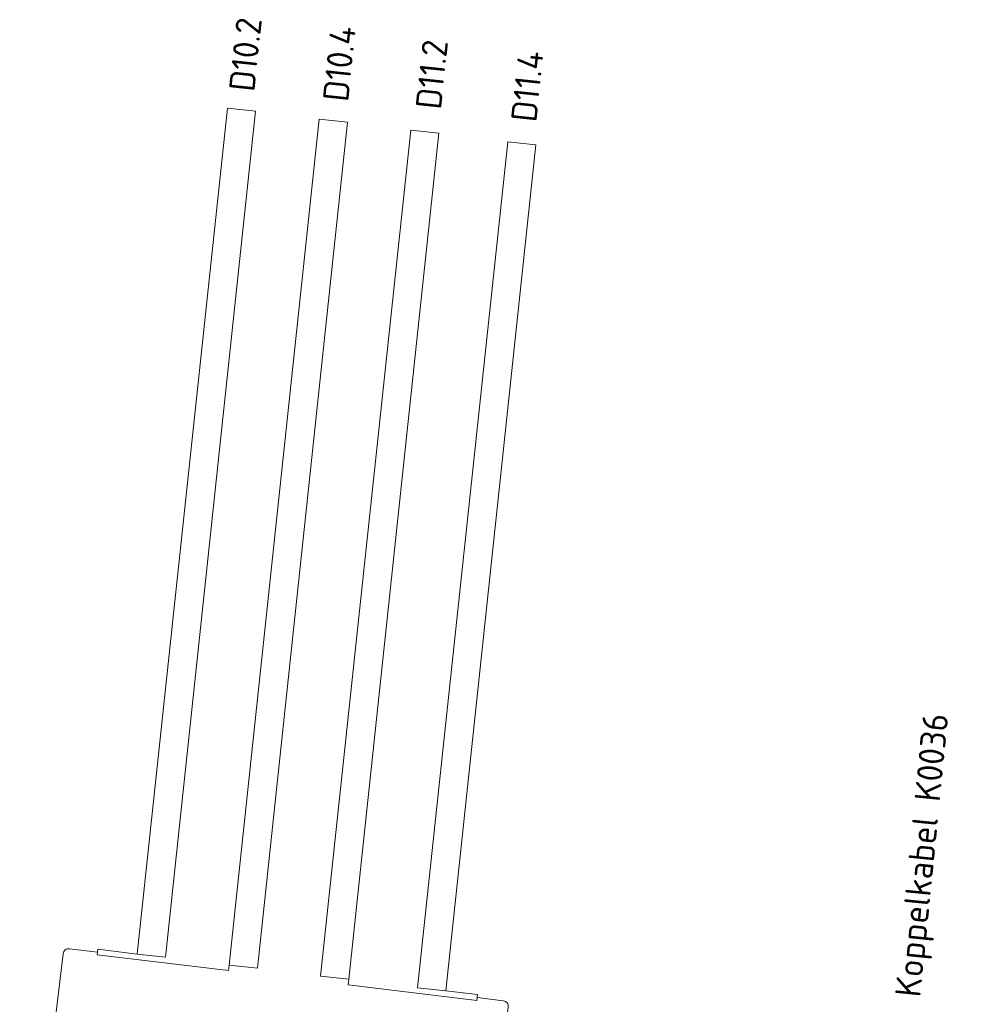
# Model space of a CAD drawing. Header units: metres. Extents: x 152437 to 154131, y 463655 to 464143.
# Tile 10 of 23: x 152990 to 153023, y 464109 to 464143. Entities that reach past the tile are written whole.
import ezdxf
from ezdxf.enums import TextEntityAlignment as Align

# ---------------------------------------------------------------- set-up
doc = ezdxf.new("R2010")
doc.units = ezdxf.units.M
doc.header["$MEASUREMENT"] = 0
for name, color, linetype, lineweight in [('B-OI-KL-VRI_KABEL_DETECTIE-G', 10, 'Continuous', 18), ('B-OI-KL-VRI_KABELGEUL-G', 20, 'Continuous', 18), ('B-OI-KL-VRI_KABELGEUL-T18', 7, 'Continuous', 18), ('B-OI-KL-VRI_LUS_DETECTIE-G', 10, 'Continuous', 18), ('B-OI-KL-VRI_LUS_DETECTIE-T18', 7, 'Continuous', 18)]:
    doc.layers.add(name, color=color, linetype=linetype, lineweight=lineweight)
doc.styles.add('NLCS-ISO-M500-T18', font='txt', dxfattribs={"height": 0.9})

msp = doc.modelspace()

# ---------------------------------------------------------------- linework, layer by layer
at = {"layer": 'B-OI-KL-VRI_KABEL_DETECTIE-G'}
for points in [[(152997.114, 464109.937), (152992.481, 464110.491), (152992.493, 464110.59)], [(152992.493, 464110.59), (152992.505, 464110.689), (152993.896, 464110.523)], [(153001.33, 464109.433), (153005.875, 464108.89), (153005.887, 464108.991)], [(153005.887, 464108.991), (153005.899, 464109.093), (153004.775, 464109.229)]]:
    msp.add_lwpolyline(points, dxfattribs=at)
at = {"layer": 'B-OI-KL-VRI_KABELGEUL-G'}
for points in [[(152992.493, 464110.59), (152991.506, 464110.709, 0.414214), (152991.284, 464110.535), (152989.749, 464097.819)], [(153004.99, 464091.39, -0.406932), (153004.822, 464091.613), (153006.98, 464108.651, 0.414214), (153006.807, 464108.875), (153005.887, 464108.991)]]:
    msp.add_lwpolyline(points, format="xyb", dxfattribs=at)
for points in [[(152997.137, 464110.13), (152997.114, 464109.937)], [(153001.355, 464109.638), (153001.33, 464109.433)]]:
    msp.add_lwpolyline(points, dxfattribs=at)
at = {"layer": 'B-OI-KL-VRI_LUS_DETECTIE-G'}
for points in [[(152993.895, 464110.517), (152997.075, 464140.348), (152998.069, 464140.242), (152994.889, 464110.411)], [(152997.137, 464110.13), (153000.317, 464139.961), (153001.312, 464139.855), (152998.132, 464110.024)], [(153000.36, 464109.744), (153003.54, 464139.575), (153004.535, 464139.469), (153001.355, 464109.638)], [(153003.781, 464109.335), (153006.961, 464139.166), (153007.955, 464139.06), (153004.775, 464109.229)]]:
    msp.add_lwpolyline(points, close=True, dxfattribs=at)

# ---------------------------------------------------------------- texts
at = {"layer": 'B-OI-KL-VRI_KABELGEUL-T18', "insert": (153021.699, 464114), "char_height": 0.9, "attachment_point": 5, "rotation": 84.3071, "style": 'NLCS-ISO-M500-T18'}
msp.add_mtext_dynamic_manual_height_columns('Koppelkabel K0036', width=10.32008, gutter_width=6.25, heights=[0], dxfattribs=at)
at = {"layer": 'B-OI-KL-VRI_LUS_DETECTIE-T18', "style": 'NLCS-ISO-M500-T18'}
for s, p in [('D10.2', (152997.847, 464143.539)), ('D10.4', (153001.163, 464143.243)), ('D11.2', (153004.413, 464142.755)), ('D11.4', (153007.783, 464142.366))]:
    msp.add_text(s, height=0.9, rotation=84, dxfattribs=at).set_placement(p, align=Align.MIDDLE_RIGHT)

doc.saveas('drawing.dxf')
